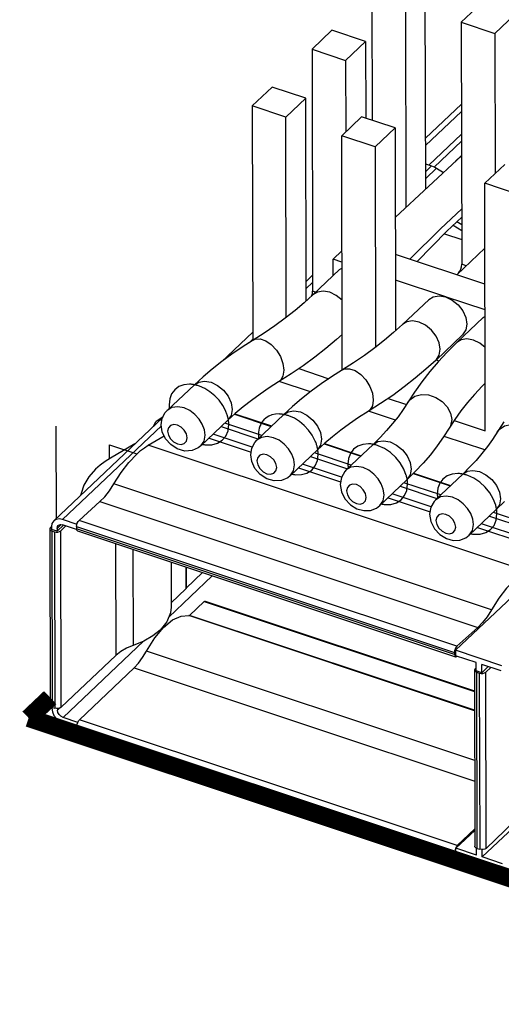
# Model space of a CAD drawing. Extents: x 0 to 1189, y 0 to 841.
# Tile 62 of 256: x 524.41 to 530.9, y 305.59 to 318.84. Entities that reach past the tile are written whole.
import ezdxf

# ---------------------------------------------------------------- set-up
doc = ezdxf.new("R2010")
doc.units = 0
doc.header["$LTSCALE"] = 65.395
doc.layers.get('0').update_dxf_attribs({"linetype": 'CONTINUOUS'})

msp = doc.modelspace()

# ---------------------------------------------------------------- linework, layer by layer
at = {"color": 7, "linetype": 'Continuous'}
for p, q in [((529.879, 316.558), (529.873, 319.305)), ((529.154, 319.201), (529.157, 317.483)), ((529.605, 319.051), (529.611, 316.308)), ((530.625, 319.055), (530.357, 318.801)), ((530.808, 318.65), (531.077, 318.905)), ((530.357, 318.801), (530.808, 318.65)), ((530.357, 318.801), (530.364, 315.545)), ((528.349, 318.438), (528.617, 318.693)), ((529.069, 318.542), (528.617, 318.693)), ((530.808, 318.65), (530.813, 316.767)), ((528.8, 318.288), (529.069, 318.542)), ((529.069, 318.542), (529.071, 317.511)), ((528.349, 318.438), (528.8, 318.288)), ((528.349, 318.438), (528.356, 315.182)), ((528.8, 318.288), (528.802, 317.327)), ((527.544, 317.676), (527.813, 317.93)), ((528.264, 317.78), (527.813, 317.93)), ((527.996, 317.526), (528.264, 317.78)), ((528.27, 315.052), (528.264, 317.78)), ((529.878, 317.241), (530.36, 317.698)), ((527.996, 317.526), (527.544, 317.676)), ((527.544, 317.676), (527.551, 314.525)), ((530.36, 317.601), (529.878, 317.144)), ((528.002, 314.831), (527.996, 317.526)), ((529.016, 317.53), (528.748, 317.275)), ((529.467, 317.379), (529.016, 317.53)), ((529.199, 317.125), (529.467, 317.379)), ((529.467, 317.379), (529.473, 314.652)), ((529.921, 316.88), (530.36, 317.297)), ((529.199, 317.125), (528.748, 317.275)), ((528.755, 314.125), (528.748, 317.275)), ((529.994, 316.853), (530.361, 317.201)), ((529.199, 317.125), (529.205, 314.43)), ((530.361, 317.006), (529.473, 316.18)), ((530.274, 316.928), (530.361, 317.01)), ((529.878, 316.895), (529.957, 316.869)), ((529.957, 316.869), (529.879, 316.795)), ((529.879, 316.7), (530.023, 316.837)), ((530.023, 316.837), (530.117, 316.779)), ((530.942, 316.889), (530.674, 316.635)), ((531.125, 316.485), (530.674, 316.635)), ((530.681, 313.306), (530.674, 316.635)), ((530.078, 316.021), (530.363, 316.292)), ((530.165, 315.99), (530.363, 316.178)), ((530.363, 316.075), (530.297, 316.116)), ((529.666, 315.615), (530.078, 316.021)), ((529.764, 315.582), (530.165, 315.99)), ((530.249, 316.07), (530.363, 315.998)), ((530.131, 315.956), (530.363, 315.879)), ((528.633, 315.613), (528.751, 315.725)), ((530.297, 315.405), (530.675, 315.764)), ((528.752, 315.574), (528.633, 315.613)), ((528.634, 315.394), (528.633, 315.613)), ((530.676, 315.278), (529.471, 315.679)), ((528.361, 315.136), (528.719, 315.475)), ((528.719, 315.474), (528.752, 315.495)), ((530.423, 315.525), (530.364, 315.545)), ((528.269, 315.315), (528.356, 315.397)), ((530.149, 315.108), (529.472, 315.334)), ((528.269, 315.219), (528.356, 315.301)), ((528.353, 315.151), (528.356, 315.182)), ((528.397, 315.169), (528.356, 315.182)), ((528.343, 315.119), (528.353, 315.151)), ((529.565, 314.735), (529.923, 315.074)), ((530.677, 314.932), (530.147, 315.109)), ((530.296, 314.492), (530.654, 314.831)), ((530.654, 314.831), (530.677, 314.846)), ((527.13, 314.235), (527.551, 314.634)), ((527.502, 314.491), (527.551, 314.538)), ((530.018, 314.258), (530.375, 314.597)), ((530.018, 314.258), (529.882, 314.134)), ((530.018, 314.26), (530.057, 314.247)), ((528.171, 314.142), (528.576, 314.007)), ((530.045, 314.234), (529.932, 314.102)), ((526.765, 313.926), (526.4, 313.58)), ((526.765, 313.926), (526.824, 313.962)), ((528.327, 313.829), (527.907, 313.969)), ((529.374, 313.741), (529.619, 313.66)), ((524.872, 312.095), (526.339, 313.485)), ((526.342, 313.491), (526.265, 313.44)), ((526.319, 313.385), (526.333, 313.475)), ((527.316, 313.539), (527.217, 313.448)), ((527.306, 313.529), (527.799, 313.365)), ((527.312, 313.535), (527.805, 313.371)), ((527.968, 313.525), (527.604, 313.18)), ((529.47, 313.449), (529.11, 313.569)), ((530.272, 313.46), (530.12, 313.223)), ((524.992, 312.113), (526.321, 313.372)), ((526.231, 313.404), (526.21, 313.363)), ((527.217, 313.448), (526.853, 313.103)), ((527.126, 313.362), (527.621, 313.197)), ((527.672, 313.245), (527.177, 313.41)), ((530.263, 313.446), (530.681, 313.306)), ((526.145, 313.113), (526.358, 313.24)), ((526.963, 313.208), (527.528, 313.02)), ((527.542, 313.084), (527.017, 313.259)), ((530.673, 313.049), (530.125, 313.231)), ((525.965, 313.131), (525.638, 312.94)), ((531.23, 311.421), (526.145, 313.113)), ((528.52, 313.138), (528.421, 313.048)), ((528.51, 313.129), (529.005, 312.964)), ((528.516, 313.134), (529.01, 312.97)), ((529.173, 313.124), (528.809, 312.779)), ((528.421, 313.048), (528.056, 312.702)), ((528.329, 312.961), (528.827, 312.796)), ((528.877, 312.844), (528.38, 313.009)), ((528.167, 312.807), (528.734, 312.619)), ((528.746, 312.683), (528.221, 312.858)), ((529.738, 312.757), (529.626, 312.647)), ((529.71, 312.73), (530.208, 312.564)), ((529.716, 312.735), (530.214, 312.569)), ((530.377, 312.724), (530.012, 312.379)), ((530.766, 310.899), (525.681, 312.591)), ((528.728, 312.584), (528.744, 312.486)), ((529.626, 312.647), (529.262, 312.301)), ((529.535, 312.56), (530.03, 312.395)), ((530.081, 312.444), (529.585, 312.608)), ((525.242, 312.463), (525.234, 312.438)), ((529.372, 312.406), (529.937, 312.218)), ((529.95, 312.283), (529.426, 312.457)), ((525.213, 312.1), (525.495, 312.353)), ((525.495, 312.353), (530.58, 310.661)), ((530.941, 312.357), (530.829, 312.246)), ((529.931, 312.183), (529.947, 312.085)), ((530.829, 312.246), (530.465, 311.901)), ((530.738, 312.16), (531.75, 311.823)), ((531.795, 311.873), (530.789, 312.208)), ((524.829, 312.007), (524.821, 311.994)), ((524.842, 312.018), (524.829, 312.007)), ((524.842, 312.018), (524.842, 311.979)), ((524.917, 311.993), (524.971, 312.044)), ((525.005, 312.036), (524.917, 311.954)), ((524.968, 311.961), (525.036, 312.026)), ((525.186, 312.048), (524.992, 312.113)), ((525.178, 311.979), (524.992, 312.041)), ((525.181, 312.017), (530.266, 310.326)), ((525.181, 312.017), (525.181, 311.988)), ((525.201, 312.084), (525.213, 312.1)), ((530.299, 310.409), (525.214, 312.101)), ((530.576, 312.006), (531.626, 311.656)), ((531.676, 311.709), (530.629, 312.057)), ((524.821, 311.994), (524.82, 311.989)), ((524.82, 311.989), (524.826, 309.615)), ((524.833, 311.968), (524.851, 311.958)), ((524.917, 311.954), (524.842, 311.979)), ((524.851, 311.958), (524.881, 311.948)), ((524.856, 309.585), (524.851, 311.958)), ((524.881, 311.948), (524.887, 309.575)), ((524.917, 311.993), (524.917, 311.954)), ((524.973, 309.588), (524.968, 311.961)), ((530.266, 310.297), (525.181, 311.988)), ((525.184, 311.971), (525.181, 311.988)), ((525.193, 311.959), (530.278, 310.267)), ((531.982, 311.966), (530.28, 310.354)), ((525.706, 311.788), (525.71, 310.286)), ((525.945, 310.42), (525.942, 311.71)), ((526.453, 311.54), (526.454, 310.934)), ((526.651, 311.474), (526.652, 311.179)), ((526.656, 311.472), (526.657, 311.189)), ((526.422, 310.801), (527.007, 311.356)), ((526.875, 311.399), (526.655, 311.191)), ((526.454, 310.992), (526.652, 311.179)), ((526.7, 310.824), (526.898, 311.011)), ((526.898, 311.011), (530.536, 309.801)), ((526.909, 311.015), (530.536, 309.809)), ((530.536, 309.541), (526.692, 310.82)), ((530.536, 309.548), (526.7, 310.824)), ((526.304, 310.626), (526.205, 310.547)), ((526.234, 310.52), (526.352, 310.661)), ((530.58, 310.661), (530.298, 310.408)), ((524.998, 309.451), (526.079, 310.476)), ((526.123, 310.344), (526.234, 310.52)), ((524.973, 309.588), (525.71, 310.286)), ((530.538, 308.873), (526.122, 310.342)), ((530.266, 310.326), (530.266, 310.297)), ((530.903, 310.146), (530.28, 310.354)), ((530.28, 310.354), (530.28, 310.281)), ((530.559, 310.189), (530.28, 310.281)), ((530.276, 310.269), (530.278, 310.267)), ((530.278, 310.267), (530.286, 310.267)), ((530.286, 310.267), (530.298, 310.275)), ((530.559, 310.078), (530.559, 310.189)), ((530.895, 310.077), (530.634, 310.164)), ((530.634, 310.053), (530.634, 310.164)), ((525.219, 309.42), (525.956, 310.118)), ((525.956, 310.118), (530.538, 308.593)), ((530.535, 310.088), (530.54, 307.719)), ((530.559, 310.12), (530.544, 310.106)), ((530.547, 310.067), (530.566, 310.058)), ((530.634, 310.053), (530.559, 310.078)), ((530.566, 310.058), (530.6, 310.047)), ((530.571, 307.689), (530.566, 310.058)), ((530.6, 310.047), (530.605, 307.677)), ((530.634, 310.053), (530.721, 310.135)), ((530.686, 310.059), (530.753, 310.124)), ((530.691, 307.69), (530.686, 310.059)), ((524.828, 309.607), (524.826, 309.615)), ((524.838, 309.594), (524.828, 309.607)), ((524.856, 309.585), (524.838, 309.594)), ((524.847, 309.585), (524.847, 309.574)), ((524.856, 309.585), (524.887, 309.575)), ((524.91, 309.57), (524.887, 309.575)), ((524.951, 309.576), (524.923, 309.549)), ((524.923, 309.571), (524.923, 309.549)), ((525.197, 309.385), (524.998, 309.451)), ((524.998, 309.379), (525.189, 309.315)), ((525.187, 309.337), (525.189, 309.36)), ((525.207, 309.404), (525.219, 309.42)), ((530.304, 307.728), (525.219, 309.42)), ((525.187, 309.337), (530.272, 307.646)), ((525.187, 309.308), (525.187, 309.337)), ((530.272, 307.617), (525.187, 309.308)), ((525.199, 309.279), (530.284, 307.587)), ((531.641, 308.523), (530.64, 307.574)), ((531.421, 308.395), (530.691, 307.689)), ((530.286, 307.692), (530.54, 307.932)), ((530.54, 307.952), (530.304, 307.728)), ((530.272, 307.617), (530.272, 307.646)), ((530.564, 307.599), (530.286, 307.692)), ((530.286, 307.62), (530.286, 307.692)), ((530.542, 307.71), (530.54, 307.719)), ((530.564, 307.599), (530.564, 307.689)), ((530.571, 307.689), (530.605, 307.677)), ((530.628, 307.673), (530.605, 307.677)), ((530.64, 307.574), (530.639, 307.673)), ((530.281, 307.589), (530.284, 307.587)), ((530.284, 307.587), (530.292, 307.587)), ((530.286, 307.62), (530.906, 307.413)), ((530.292, 307.587), (530.304, 307.595)), ((530.304, 307.595), (530.318, 307.609)), ((530.914, 307.483), (530.64, 307.574))]:
    msp.add_line(p, q, dxfattribs=at)
at = {"color": 4, "linetype": 'Continuous'}
for p, q in [((526.424, 313.657), (526.425, 313.641)), ((527.223, 313.453), (527.219, 313.473)), ((524.902, 313.369), (524.905, 312.126)), ((527.628, 313.257), (527.628, 313.24)), ((525.624, 313.118), (525.99, 312.996)), ((525.625, 312.932), (525.624, 313.118)), ((528.426, 313.053), (528.422, 313.073)), ((528.831, 312.856), (528.832, 312.84)), ((530.035, 312.456), (530.035, 312.439))]:
    msp.add_line(p, q, dxfattribs=at)
at = {"color": 7, "linetype": 'Continuous'}
for points in [[(529.957, 316.869), (529.979, 316.86), (530.001, 316.85), (530.023, 316.837)], [(530.32, 315.43), (530.337, 315.452), (530.351, 315.481), (530.361, 315.513), (530.364, 315.545)], [(528.587, 315.169), (528.5, 315.185), (528.421, 315.172), (528.361, 315.136)], [(528.361, 315.136), (528.244, 315.029), (528.12, 314.923), (527.989, 314.82)], [(528.753, 315.062), (528.675, 315.126), (528.587, 315.169)], [(529.922, 315.074), (529.98, 315.11), (530.06, 315.123), (530.149, 315.108)], [(530.147, 315.109), (530.236, 315.065), (530.315, 314.999), (530.377, 314.919), (530.417, 314.831), (530.432, 314.742), (530.418, 314.663), (530.375, 314.597)], [(527.989, 314.82), (527.85, 314.719), (527.706, 314.621), (527.555, 314.525)], [(529.791, 314.768), (529.703, 314.784), (529.625, 314.772), (529.565, 314.735)], [(529.565, 314.735), (529.447, 314.628), (529.323, 314.523), (529.192, 314.42)], [(530.074, 314.402), (530.06, 314.491), (530.02, 314.58), (529.957, 314.661), (529.878, 314.726), (529.791, 314.768)], [(527.555, 314.525), (527.409, 314.432), (527.269, 314.337), (527.135, 314.239)], [(527.555, 314.525), (527.584, 314.538), (527.651, 314.542), (527.726, 314.517), (527.801, 314.465), (527.869, 314.391), (527.923, 314.304), (527.957, 314.21), (527.969, 314.12)], [(528.754, 314.603), (528.678, 314.534), (528.536, 314.414), (528.386, 314.296)], [(530.522, 314.525), (530.434, 314.541), (530.356, 314.529), (530.296, 314.492)], [(530.678, 314.426), (530.609, 314.483), (530.522, 314.525)], [(529.192, 314.42), (529.054, 314.319), (528.909, 314.221), (528.758, 314.125)], [(530.018, 314.258), (530.06, 314.323), (530.074, 314.402)], [(530.296, 314.492), (530.167, 314.364), (530.045, 314.234)], [(528.386, 314.296), (528.23, 314.182), (528.068, 314.071), (527.899, 313.964)], [(527.135, 314.239), (527.005, 314.137), (526.882, 314.033), (526.765, 313.926)], [(527.969, 314.12), (527.958, 314.042), (527.923, 313.984), (527.899, 313.964)], [(528.758, 314.125), (528.613, 314.032), (528.473, 313.937), (528.338, 313.838)], [(528.758, 314.125), (528.787, 314.138), (528.855, 314.141), (528.93, 314.116), (529.005, 314.064), (529.072, 313.991), (529.126, 313.903), (529.161, 313.81), (529.173, 313.719)], [(529.882, 314.134), (529.739, 314.013), (529.589, 313.896)], [(529.932, 314.102), (529.825, 313.965), (529.726, 313.827)], [(526.824, 313.962), (526.903, 313.975), (526.99, 313.959)], [(526.99, 313.959), (527.078, 313.917), (527.157, 313.852), (527.219, 313.771), (527.26, 313.682), (527.274, 313.593)], [(527.899, 313.964), (527.771, 313.883), (527.649, 313.8), (527.532, 313.714)], [(529.589, 313.896), (529.434, 313.782), (529.271, 313.671), (529.103, 313.564)], [(530.679, 313.946), (530.639, 313.906), (530.536, 313.796), (530.44, 313.685)], [(528.338, 313.838), (528.209, 313.737), (528.085, 313.632), (527.968, 313.525)], [(529.726, 313.827), (529.574, 313.591), (529.506, 313.496), (529.433, 313.402)], [(529.636, 313.687), (529.665, 313.724), (529.734, 313.771), (529.82, 313.793), (529.916, 313.788), (530.013, 313.756), (530.1, 313.701), (530.169, 313.628), (530.213, 313.543), (530.228, 313.456)], [(526.626, 313.614), (526.542, 313.629), (526.464, 313.619), (526.4, 313.58)], [(526.909, 313.248), (526.9, 313.321), (526.872, 313.394), (526.829, 313.464), (526.772, 313.526), (526.702, 313.578), (526.626, 313.614)], [(527.274, 313.593), (527.26, 313.513), (527.217, 313.448)], [(527.532, 313.714), (527.421, 313.627), (527.316, 313.539)], [(529.173, 313.719), (529.161, 313.641), (529.127, 313.583), (529.103, 313.564)], [(530.44, 313.685), (530.353, 313.573), (530.272, 313.46)], [(526.333, 313.475), (526.373, 313.551), (526.4, 313.58)], [(527.968, 313.525), (528.028, 313.562), (528.106, 313.574), (528.194, 313.559)], [(528.194, 313.559), (528.281, 313.516), (528.36, 313.451), (528.423, 313.37), (528.463, 313.281), (528.477, 313.192)], [(529.103, 313.564), (528.975, 313.483), (528.852, 313.399), (528.735, 313.314)], [(530.228, 313.456), (530.213, 313.375), (530.198, 313.345)], [(526.265, 313.44), (526.251, 313.429), (526.239, 313.417), (526.231, 313.404)], [(526.377, 313.2), (526.334, 313.291), (526.319, 313.385)], [(526.669, 313.213), (526.659, 313.265), (526.63, 313.316), (526.588, 313.357), (526.537, 313.384), (526.487, 313.391), (526.444, 313.378), (526.415, 313.347), (526.405, 313.301)], [(529.433, 313.402), (529.352, 313.308), (529.266, 313.215), (529.173, 313.124)], [(530.929, 313.427), (530.778, 313.19), (530.71, 313.095), (530.636, 313.002)], [(530.839, 313.286), (530.868, 313.323), (530.937, 313.371), (531.024, 313.393), (531.12, 313.388), (531.216, 313.356), (531.303, 313.301), (531.372, 313.227), (531.416, 313.143), (531.432, 313.056)], [(526.536, 313.062), (526.447, 313.12), (526.377, 313.2)], [(526.405, 313.301), (526.415, 313.249), (526.444, 313.198), (526.486, 313.156), (526.537, 313.13), (526.587, 313.122), (526.63, 313.135), (526.659, 313.167), (526.669, 313.213)], [(526.853, 313.103), (526.895, 313.166), (526.909, 313.248)], [(527.829, 313.213), (527.746, 313.229), (527.668, 313.218), (527.604, 313.18)], [(528.113, 312.847), (528.103, 312.92), (528.076, 312.993), (528.032, 313.063), (527.975, 313.126), (527.906, 313.178), (527.829, 313.213)], [(528.477, 313.192), (528.464, 313.113), (528.421, 313.048)], [(528.735, 313.314), (528.625, 313.227), (528.52, 313.138)], [(530.12, 313.223), (530.034, 313.103), (529.942, 312.984)], [(525.989, 312.992), (526.041, 313.039), (526.093, 313.079), (526.145, 313.113)], [(526.853, 313.103), (526.817, 313.075), (526.734, 313.039), (526.636, 313.034), (526.536, 313.062)], [(527.523, 312.985), (527.537, 313.074), (527.577, 313.15), (527.604, 313.18)], [(529.173, 313.124), (529.233, 313.161), (529.312, 313.173), (529.399, 313.158)], [(529.399, 313.158), (529.486, 313.115), (529.565, 313.05), (529.628, 312.969), (529.668, 312.88), (529.682, 312.791)], [(525.638, 312.94), (525.564, 312.894), (525.496, 312.844), (525.436, 312.791)], [(525.681, 312.591), (525.78, 312.745), (525.883, 312.88), (525.989, 312.992)], [(527.581, 312.799), (527.537, 312.891), (527.523, 312.985)], [(527.873, 312.812), (527.863, 312.865), (527.834, 312.915), (527.791, 312.957), (527.741, 312.984), (527.69, 312.991), (527.647, 312.978), (527.618, 312.946), (527.608, 312.901)], [(529.942, 312.984), (529.843, 312.87), (529.738, 312.757)], [(530.636, 313.002), (530.556, 312.908), (530.469, 312.815), (530.377, 312.724)], [(528.056, 312.702), (528.021, 312.674), (527.937, 312.639), (527.84, 312.633), (527.74, 312.662), (527.65, 312.72), (527.581, 312.799)], [(527.608, 312.901), (527.619, 312.848), (527.647, 312.798), (527.69, 312.756), (527.74, 312.729), (527.791, 312.722), (527.834, 312.735), (527.863, 312.767), (527.873, 312.812)], [(528.056, 312.702), (528.099, 312.766), (528.113, 312.847)], [(529.035, 312.812), (528.951, 312.828), (528.873, 312.817), (528.809, 312.779)], [(529.318, 312.446), (529.308, 312.519), (529.281, 312.592), (529.238, 312.662), (529.18, 312.725), (529.111, 312.777), (529.035, 312.812)], [(525.436, 312.791), (525.344, 312.687), (525.279, 312.577), (525.242, 312.463)], [(528.809, 312.779), (528.788, 312.757), (528.744, 312.679), (528.728, 312.584)], [(529.682, 312.791), (529.669, 312.712), (529.626, 312.647)], [(530.377, 312.724), (530.436, 312.761), (530.515, 312.773), (530.603, 312.757)], [(530.603, 312.757), (530.69, 312.715), (530.769, 312.65), (530.832, 312.569), (530.872, 312.48), (530.886, 312.391)], [(525.495, 312.353), (525.559, 312.418), (525.621, 312.498), (525.681, 312.591)], [(529.078, 312.411), (529.068, 312.464), (529.039, 312.514), (528.997, 312.556), (528.946, 312.583), (528.895, 312.59), (528.853, 312.577), (528.824, 312.545), (528.813, 312.5)], [(528.744, 312.486), (528.792, 312.389), (528.865, 312.311), (528.953, 312.257), (529.046, 312.232), (529.136, 312.236), (529.217, 312.267), (529.261, 312.301)], [(528.813, 312.5), (528.824, 312.447), (528.852, 312.397), (528.895, 312.355), (528.946, 312.328), (528.996, 312.321), (529.039, 312.334), (529.068, 312.366), (529.078, 312.411)], [(529.262, 312.301), (529.304, 312.365), (529.318, 312.446)], [(530.238, 312.412), (530.155, 312.428), (530.076, 312.417), (530.013, 312.379)], [(530.522, 312.046), (530.512, 312.119), (530.485, 312.192), (530.441, 312.262), (530.384, 312.324), (530.315, 312.376), (530.238, 312.412)], [(530.013, 312.379), (529.992, 312.357), (529.947, 312.278), (529.931, 312.183)], [(530.886, 312.391), (530.872, 312.312), (530.829, 312.246)], [(530.282, 312.011), (530.271, 312.063), (530.243, 312.114), (530.2, 312.156), (530.15, 312.182), (530.099, 312.19), (530.056, 312.177), (530.027, 312.145), (530.017, 312.099)], [(524.872, 312.095), (524.849, 312.061), (524.842, 312.018)], [(524.992, 312.113), (524.946, 312.121), (524.904, 312.115), (524.872, 312.095)], [(524.917, 311.993), (524.923, 312.019), (524.932, 312.032)], [(524.932, 312.032), (524.939, 312.037), (524.963, 312.045), (524.992, 312.041)], [(525.181, 312.017), (525.184, 312.04), (525.19, 312.063), (525.201, 312.084)], [(529.947, 312.085), (529.996, 311.989), (530.069, 311.91), (530.157, 311.857), (530.25, 311.832), (530.339, 311.836), (530.42, 311.867), (530.465, 311.901)], [(530.017, 312.099), (530.027, 312.047), (530.056, 311.996), (530.098, 311.955), (530.149, 311.928), (530.2, 311.921), (530.243, 311.934), (530.272, 311.965), (530.282, 312.011)], [(530.465, 311.901), (530.507, 311.965), (530.522, 312.046)], [(524.82, 311.989), (524.822, 311.98), (524.833, 311.968)], [(524.881, 311.948), (524.905, 311.944), (524.929, 311.944), (524.951, 311.95), (524.968, 311.961)], [(525.193, 311.959), (525.191, 311.96), (525.184, 311.971)], [(531.073, 311.3), (530.968, 311.188), (530.865, 311.053), (530.766, 310.899)], [(526.657, 311.189), (526.657, 311.187), (526.652, 311.179)], [(526.898, 311.011), (526.905, 311.016), (526.909, 311.015)], [(526.454, 310.933), (526.446, 310.859), (526.396, 310.738), (526.304, 310.626)], [(526.352, 310.661), (526.472, 310.762), (526.587, 310.815), (526.692, 310.82)], [(526.692, 310.82), (526.695, 310.82), (526.697, 310.822), (526.7, 310.824)], [(530.766, 310.899), (530.706, 310.806), (530.644, 310.726), (530.58, 310.661)], [(526.205, 310.547), (526.084, 310.478), (525.854, 310.383)], [(525.854, 310.383), (525.775, 310.338), (525.71, 310.286)], [(525.956, 310.118), (526.013, 310.18), (526.069, 310.255), (526.123, 310.344)], [(530.298, 310.408), (530.286, 310.392), (530.275, 310.371), (530.268, 310.348), (530.266, 310.326)], [(530.266, 310.297), (530.269, 310.279), (530.276, 310.269)], [(530.544, 310.106), (530.536, 310.093), (530.535, 310.088)], [(530.535, 310.088), (530.537, 310.08), (530.547, 310.067)], [(530.6, 310.047), (530.623, 310.042), (530.647, 310.043), (530.669, 310.049), (530.686, 310.059)], [(524.847, 309.574), (524.855, 309.526), (524.876, 309.479), (524.91, 309.436), (524.952, 309.402), (524.998, 309.379)], [(524.973, 309.588), (524.956, 309.577), (524.934, 309.571), (524.91, 309.57)], [(524.998, 309.451), (524.969, 309.467), (524.945, 309.49), (524.929, 309.519), (524.923, 309.549)], [(525.189, 309.36), (525.196, 309.383), (525.207, 309.404)], [(525.199, 309.279), (525.196, 309.28), (525.189, 309.291), (525.187, 309.308)], [(530.304, 307.728), (530.291, 307.712), (530.281, 307.691), (530.274, 307.668), (530.272, 307.646)], [(530.571, 307.689), (530.553, 307.698), (530.542, 307.71)], [(530.691, 307.689), (530.674, 307.679), (530.653, 307.673), (530.628, 307.673)], [(530.272, 307.617), (530.274, 307.599), (530.281, 307.589)]]:
    msp.add_lwpolyline(points, dxfattribs=at)
at = {"color": 4, "linetype": 'Continuous'}
for points in [[(526.701, 313.932), (526.625, 313.925), (526.557, 313.9), (526.501, 313.859), (526.459, 313.803), (526.433, 313.734), (526.424, 313.657)], [(526.764, 313.926), (526.755, 313.927), (526.744, 313.929), (526.733, 313.93), (526.723, 313.931), (526.712, 313.932), (526.701, 313.932)], [(526.834, 313.907), (526.822, 313.911), (526.811, 313.914), (526.8, 313.917), (526.787, 313.921), (526.776, 313.923), (526.764, 313.926)], [(527.185, 313.577), (527.147, 313.648), (527.098, 313.716), (527.04, 313.778), (526.975, 313.832), (526.907, 313.874), (526.834, 313.907)], [(526.425, 313.641), (526.425, 313.635), (526.425, 313.63), (526.426, 313.624), (526.426, 313.619), (526.427, 313.613), (526.428, 313.607)], [(527.21, 313.507), (527.207, 313.519), (527.203, 313.53), (527.199, 313.541), (527.195, 313.553), (527.19, 313.566), (527.185, 313.577)], [(527.219, 313.473), (527.218, 313.477), (527.217, 313.483), (527.215, 313.489), (527.214, 313.494), (527.212, 313.5), (527.21, 313.507)], [(527.905, 313.532), (527.857, 313.529), (527.81, 313.52), (527.768, 313.503), (527.73, 313.48), (527.698, 313.452), (527.67, 313.416)], [(527.968, 313.525), (527.958, 313.527), (527.947, 313.528), (527.936, 313.53), (527.927, 313.531), (527.916, 313.531), (527.905, 313.532)], [(528.037, 313.506), (528.026, 313.51), (528.015, 313.514), (528.004, 313.517), (527.991, 313.52), (527.98, 313.523), (527.968, 313.525)], [(528.388, 313.177), (528.351, 313.248), (528.302, 313.316), (528.244, 313.378), (528.179, 313.431), (528.111, 313.474), (528.037, 313.506)], [(526.919, 313.117), (527.002, 313.117), (527.077, 313.138), (527.141, 313.178), (527.188, 313.235), (527.218, 313.306), (527.228, 313.39)], [(527.228, 313.39), (527.228, 313.399), (527.227, 313.41), (527.227, 313.42), (527.226, 313.431), (527.224, 313.442), (527.223, 313.453)], [(527.67, 313.416), (527.658, 313.393), (527.647, 313.369), (527.639, 313.343), (527.633, 313.316), (527.629, 313.286), (527.628, 313.257)], [(527.628, 313.24), (527.629, 313.235), (527.629, 313.229), (527.629, 313.224), (527.63, 313.218), (527.631, 313.213), (527.631, 313.206)], [(526.875, 313.124), (526.882, 313.122), (526.889, 313.121), (526.896, 313.12), (526.904, 313.119), (526.911, 313.118), (526.919, 313.117)], [(528.414, 313.107), (528.411, 313.118), (528.407, 313.13), (528.403, 313.141), (528.399, 313.152), (528.393, 313.165), (528.388, 313.177)], [(528.422, 313.073), (528.421, 313.077), (528.42, 313.082), (528.419, 313.088), (528.417, 313.094), (528.416, 313.1), (528.414, 313.107)], [(529.108, 313.131), (529.032, 313.124), (528.964, 313.099), (528.908, 313.058), (528.866, 313.002), (528.84, 312.934), (528.831, 312.856)], [(529.173, 313.124), (529.164, 313.126), (529.153, 313.128), (529.142, 313.129), (529.131, 313.13), (529.12, 313.131), (529.108, 313.131)], [(529.241, 313.106), (529.23, 313.11), (529.218, 313.113), (529.207, 313.117), (529.196, 313.119), (529.185, 313.122), (529.173, 313.124)], [(529.617, 312.706), (529.585, 312.792), (529.537, 312.874), (529.475, 312.949), (529.403, 313.015), (529.324, 313.068), (529.241, 313.106)], [(528.122, 312.716), (528.205, 312.717), (528.281, 312.738), (528.344, 312.777), (528.392, 312.834), (528.421, 312.906), (528.431, 312.989)], [(528.431, 312.989), (528.431, 312.999), (528.431, 313.01), (528.43, 313.019), (528.429, 313.03), (528.428, 313.042), (528.426, 313.053)], [(528.832, 312.84), (528.832, 312.834), (528.833, 312.829), (528.833, 312.823), (528.834, 312.816), (528.834, 312.811), (528.835, 312.804)], [(528.079, 312.723), (528.085, 312.722), (528.092, 312.721), (528.099, 312.719), (528.108, 312.718), (528.114, 312.717), (528.122, 312.716)], [(529.626, 312.672), (529.625, 312.676), (529.624, 312.682), (529.622, 312.688), (529.621, 312.693), (529.619, 312.699), (529.617, 312.706)], [(529.63, 312.651), (529.629, 312.653), (529.629, 312.658), (529.628, 312.66), (529.627, 312.665), (529.627, 312.667), (529.626, 312.672)], [(530.312, 312.731), (530.235, 312.724), (530.167, 312.699), (530.111, 312.657), (530.069, 312.601), (530.044, 312.533), (530.035, 312.456)], [(530.377, 312.724), (530.367, 312.726), (530.356, 312.727), (530.345, 312.729), (530.334, 312.73), (530.323, 312.73), (530.312, 312.731)], [(530.444, 312.706), (530.433, 312.709), (530.422, 312.713), (530.411, 312.716), (530.399, 312.719), (530.388, 312.722), (530.377, 312.724)], [(530.821, 312.306), (530.788, 312.391), (530.74, 312.473), (530.679, 312.549), (530.607, 312.615), (530.528, 312.668), (530.444, 312.706)], [(529.326, 312.316), (529.409, 312.317), (529.484, 312.337), (529.548, 312.377), (529.595, 312.434), (529.625, 312.505), (529.635, 312.589)], [(529.635, 312.589), (529.635, 312.598), (529.634, 312.608), (529.634, 312.619), (529.633, 312.629), (529.631, 312.64), (529.63, 312.651)], [(530.035, 312.439), (530.036, 312.434), (530.036, 312.428), (530.036, 312.423), (530.037, 312.416), (530.038, 312.41), (530.039, 312.404)], [(529.284, 312.323), (529.291, 312.321), (529.298, 312.32), (529.305, 312.319), (529.312, 312.318), (529.318, 312.317), (529.326, 312.316)], [(530.829, 312.272), (530.829, 312.276), (530.827, 312.282), (530.826, 312.287), (530.824, 312.293), (530.823, 312.299), (530.821, 312.306)], [(530.833, 312.25), (530.833, 312.253), (530.832, 312.257), (530.832, 312.26), (530.831, 312.264), (530.83, 312.267), (530.829, 312.272)], [(530.529, 311.915), (530.612, 311.916), (530.688, 311.937), (530.751, 311.977), (530.799, 312.034), (530.828, 312.105), (530.838, 312.188)], [(530.838, 312.188), (530.838, 312.198), (530.838, 312.208), (530.837, 312.219), (530.836, 312.228), (530.835, 312.239), (530.833, 312.25)], [(530.487, 311.922), (530.494, 311.921), (530.501, 311.919), (530.508, 311.918), (530.515, 311.917), (530.522, 311.916), (530.529, 311.915)]]:
    msp.add_lwpolyline(points, dxfattribs=at)
at = {"color": 7, "linetype": 'Continuous', "const_width": 0.242}
for points in [[(524.825, 309.718), (524.535, 309.443)], [(524.535, 309.443), (536.67, 305.406)]]:
    msp.add_lwpolyline(points, dxfattribs=at)

doc.saveas('drawing.dxf')
